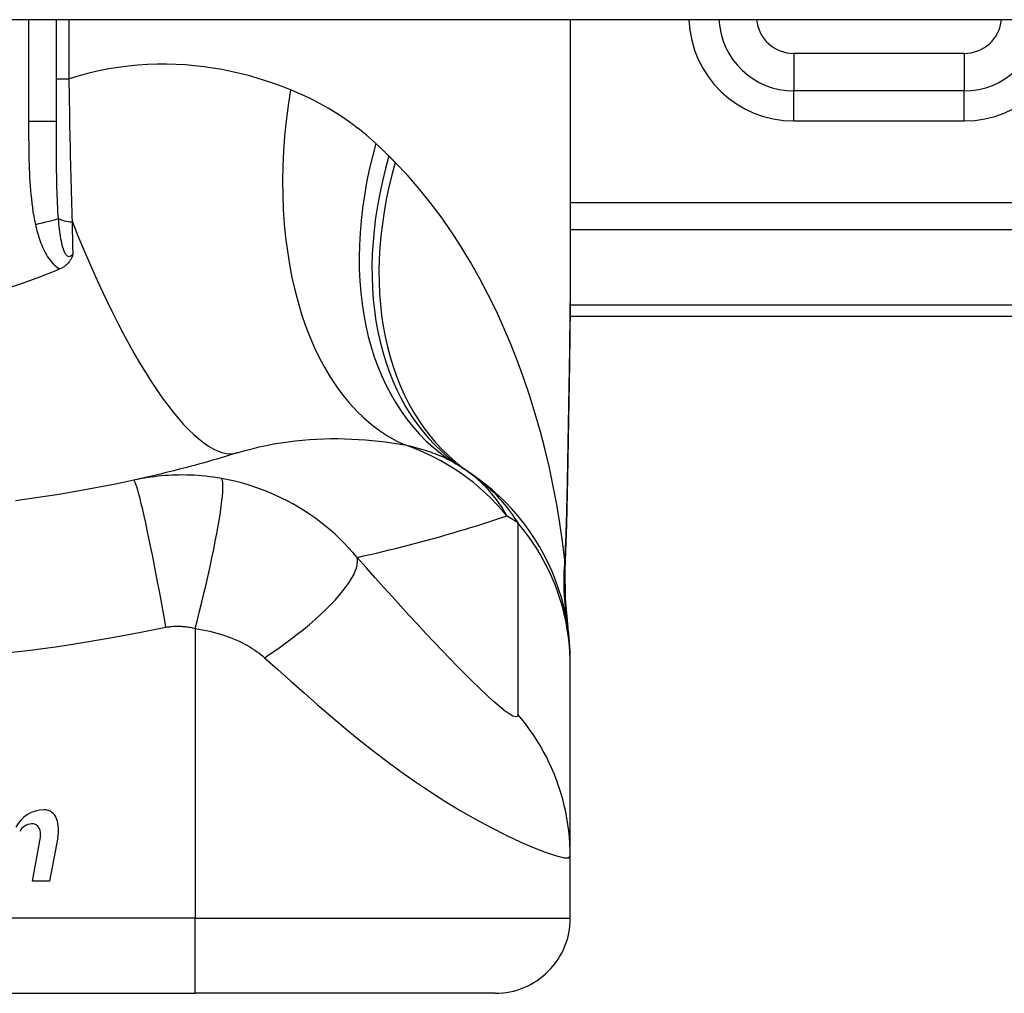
# Model space of a CAD drawing. Header units: inches. Extents: x 20 to 683, y 61 to 320.
# Tile 159 of 205: x 87.996 to 88.512, y 318.877 to 319.388. Entities that reach past the tile are written whole.
import ezdxf

# ---------------------------------------------------------------- set-up
doc = ezdxf.new("R2010")
doc.units = ezdxf.units.IN
doc.header["$MEASUREMENT"] = 0
doc.layers.add('Visible Edges(ANSI)', color=7, linetype='Continuous', lineweight=25)
doc.layers.add('Visible Tangent Edges(ANSI)', color=7, linetype='Continuous', lineweight=25)

msp = doc.modelspace()

# ---------------------------------------------------------------- linework, layer by layer
at = {"layer": 'Visible Edges(ANSI)'}
for p, q in [((92.05184244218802, 319.3877752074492), (20.44684244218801, 319.3877752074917)), ((88.01501567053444, 319.3343798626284), (88.01501567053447, 319.3877752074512)), ((88.28470070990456, 319.3877752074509), (88.28470070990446, 319.2658266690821)), ((88.49139362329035, 319.350385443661), (88.40201585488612, 319.3503854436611)), ((88.28451299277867, 319.2322752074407), (88.65084244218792, 319.2322752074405)), ((88.2847007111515, 319.049226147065), (88.2847007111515, 319.0516475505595)), ((88.28470071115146, 318.9488004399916), (88.2847007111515, 319.049226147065)), ((88.00256262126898, 318.9357956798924), (88.00661814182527, 318.9587956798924)), ((88.01580464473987, 318.9586479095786), (88.01136262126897, 318.9357956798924)), ((88.28470070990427, 318.9162633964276), (88.2847007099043, 318.9488004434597)), ((88.01136262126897, 318.9357956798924), (88.00256262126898, 318.9357956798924)), ((87.71383456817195, 318.8768933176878), (88.08785031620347, 318.8768933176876)), ((88.2453306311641, 318.8768933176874), (88.08785031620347, 318.8768933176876))]:
    msp.add_line(p, q, dxfattribs=at)
at = {"layer": 'Visible Edges(ANSI)', "flags": 128}
for points in [[(88.02377388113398, 319.2649346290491), (88.02365507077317, 319.2645520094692), (88.02352882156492, 319.2641717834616), (88.02339426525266, 319.263794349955), (88.02325006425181, 319.2634192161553), (88.02309391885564, 319.2630441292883), (88.02292432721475, 319.2626694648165), (88.02273990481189, 319.2622957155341), (88.02253919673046, 319.2619233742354), (88.02232077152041, 319.2615528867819), (88.02208319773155, 319.2611847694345), (88.02182504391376, 319.2608194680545), (88.02154487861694, 319.2604574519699), (88.02124127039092, 319.2600992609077), (88.02091278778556, 319.2597453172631), (88.02056391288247, 319.2594016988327), (88.0201994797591, 319.2590730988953), (88.01982019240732, 319.2587594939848), (88.01942673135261, 319.2584608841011), (88.01901975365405, 319.2581772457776), (88.0186000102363, 319.2579086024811), (88.01816813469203, 319.2576549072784), (88.01772485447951, 319.2574161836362), (88.0172708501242, 319.2571924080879), (88.0168067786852, 319.2569836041)], [(88.28470071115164, 319.2658266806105), (88.28455726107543, 319.236813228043), (88.28419647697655, 319.2073124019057), (88.28372271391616, 319.1774247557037), (88.28324033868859, 319.1472508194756)], [(88.0150156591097, 319.2562218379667), (88.0061291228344, 319.252657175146), (87.99709296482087, 319.2493856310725), (87.98791441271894, 319.2464103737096)], [(88.0168067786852, 319.2569836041), (88.01673229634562, 319.2569516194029), (88.01665779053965, 319.2569196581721), (88.01658328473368, 319.2568877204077), (88.01650875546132, 319.2568558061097), (88.01643422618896, 319.2568239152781), (88.0163596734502, 319.2567920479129), (88.01628509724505, 319.2567601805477), (88.01621052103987, 319.2567283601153), (88.01613594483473, 319.2566965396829), (88.01606134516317, 319.2566647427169), (88.01598672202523, 319.2566329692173), (88.01591209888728, 319.2566012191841), (88.01583747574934, 319.2565694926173), (88.01576282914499, 319.2565377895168), (88.01568815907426, 319.2565061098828), (88.01561348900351, 319.2564744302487), (88.01553879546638, 319.2564427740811), (88.01546410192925, 319.2564111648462), (88.01538938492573, 319.2563795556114), (88.01531466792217, 319.2563479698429), (88.01523995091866, 319.2563164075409), (88.01516518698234, 319.2562848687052), (88.01509044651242, 319.2562533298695), (88.0150156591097, 319.2562218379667)], [(88.11034291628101, 319.1605829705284), (88.10813808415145, 319.1599024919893), (88.1059266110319, 319.159228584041), (88.1037084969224, 319.1585612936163), (88.10148374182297, 319.1579006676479), (88.09925232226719, 319.1572466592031), (88.09701426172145, 319.1565993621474), (88.09476953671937, 319.1559587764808), (88.09251817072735, 319.1553249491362), (88.09026011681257, 319.1546978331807), (88.08799542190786, 319.1540775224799), (88.0857240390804, 319.1534640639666), (88.08344596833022, 319.1528573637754), (88.08116120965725, 319.1522576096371), (88.07886973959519, 319.1516647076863), (88.07657158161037, 319.1510787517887), (88.07426668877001, 319.1504997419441), (88.07195508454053, 319.1499277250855), (88.06963674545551, 319.1493627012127), (88.06731164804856, 319.1488047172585), (88.0649798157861, 319.1482538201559), (88.06264124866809, 319.1477100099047), (88.06029589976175, 319.1471733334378), (88.0579437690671, 319.1466437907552), (88.05558488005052, 319.1461214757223)], [(88.2847007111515, 319.0516475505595), (88.28460935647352, 319.0562920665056), (88.28433210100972, 319.0609715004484), (88.28386476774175, 319.0656749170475), (88.28320396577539, 319.0703910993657), (88.28234719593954, 319.0751083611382), (88.28129288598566, 319.0798145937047), (88.28004047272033, 319.0844975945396), (88.27859034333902, 319.089144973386), (88.27694396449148, 319.0937442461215), (88.27510382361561, 319.0982831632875), (88.27307341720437, 319.1027494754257), (88.27085728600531, 319.1071314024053), (88.2684609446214, 319.1114173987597), (88.2658907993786, 319.1155965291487), (88.26315419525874, 319.1196583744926), (88.2602592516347, 319.1235932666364), (88.25721479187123, 319.127392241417), (88.25403034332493, 319.1310471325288), (88.2507159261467, 319.1345507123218), (88.24728205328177, 319.1378965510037), (88.24373956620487, 319.1410793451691), (88.24009957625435, 319.1440944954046), (88.23637332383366, 319.1469385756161), (88.2325721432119, 319.1496090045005)], [(88.05558488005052, 319.1461214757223), (88.05085809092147, 319.1451008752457), (88.0461269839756, 319.144114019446), (88.04138036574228, 319.1431584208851), (88.0366250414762, 319.142235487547), (88.03186133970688, 319.141345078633), (88.02708961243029, 319.1404872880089), (88.02231023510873, 319.1396620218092), (88.01752365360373, 319.1388692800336), (88.01273024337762, 319.1381090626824), (88.00793028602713, 319.1373813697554), (88.00312406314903, 319.1366860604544), (87.99831180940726, 319.136023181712), (87.99349382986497, 319.1353926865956)], [(88.28324033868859, 319.1472508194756), (88.28273954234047, 319.1229459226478), (88.28189871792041, 319.0991470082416)], [(88.28189871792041, 319.0991470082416), (88.2819470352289, 319.0839711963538), (88.28344099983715, 319.0688517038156)]]:
    msp.add_lwpolyline(points, dxfattribs=at)
at = {"layer": 'Visible Edges(ANSI)'}
for centre, radius, start, end in [((88.40201585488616, 319.3897555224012), 0.0393700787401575, 182.8831943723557, 269.9999999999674), ((88.49139362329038, 319.3897555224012), 0.0393700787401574, 269.9999999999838, 357.1168056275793), ((88.16354366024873, 319.0536826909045), 0.1181102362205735, 56.47918401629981, 58.69993221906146), ((87.9008424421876, 318.6570975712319), 0.59381149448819, 56.03787205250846, 56.47918401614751), ((88.00847611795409, 318.9568063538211), 0.0163712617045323, 89.67879642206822, 153.9507817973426), ((88.00852865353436, 318.9661774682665), 0.0069999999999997, 18.47479057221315, 89.67879642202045), ((88.00286090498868, 318.9575236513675), 0.0084000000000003, 96.10268245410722, 147.6083346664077), ((88.00239313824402, 318.9618987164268), 0.0040000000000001, 23.5487451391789, 96.102682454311), ((87.99695740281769, 318.9623114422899), 0.019200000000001, 349.0000000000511, 18.47479057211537), ((87.9985429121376, 318.9602206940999), 0.0082000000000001, 349.9922013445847, 23.54874513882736), ((88.24533063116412, 318.9162633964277), 0.0393700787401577, 269.9999999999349, 0)]:
    msp.add_arc(centre, radius, start, end, dxfattribs=at)
at = {"layer": 'Visible Tangent Edges(ANSI)'}
for p, q in [((88.00043810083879, 319.3877752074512), (88.00043810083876, 319.3343798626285)), ((88.0217577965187, 319.3568200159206), (88.02175779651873, 319.3877752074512)), ((88.40201585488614, 319.3700704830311), (88.40201585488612, 319.350385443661)), ((88.49139362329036, 319.370070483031), (88.40201585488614, 319.3700704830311)), ((88.49139362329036, 319.370070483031), (88.49139362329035, 319.350385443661)), ((88.01501567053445, 319.3568200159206), (88.0217577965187, 319.3568200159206)), ((88.40201585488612, 319.334637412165), (88.40201585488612, 319.350385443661)), ((88.49139362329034, 319.334637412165), (88.49139362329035, 319.350385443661)), ((88.01501567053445, 319.3343798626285), (88.00043810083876, 319.3343798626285)), ((88.40201585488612, 319.334637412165), (88.49139362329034, 319.334637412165)), ((88.84193598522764, 319.2916101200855), (88.2847007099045, 319.2916101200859)), ((88.28470070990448, 319.2776906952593), (88.84193598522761, 319.277690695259)), ((88.65084244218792, 319.2380408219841), (88.284568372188, 319.2380408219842)), ((88.08785031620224, 319.068342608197), (88.08785031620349, 318.9162633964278)), ((88.08785031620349, 318.9162633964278), (87.71383456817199, 318.916263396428)), ((88.08785031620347, 318.8768933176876), (88.08785031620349, 318.9162633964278)), ((88.08785031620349, 318.9162633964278), (88.28470070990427, 318.9162633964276))]:
    msp.add_line(p, q, dxfattribs=at)
at = {"layer": 'Visible Tangent Edges(ANSI)', "flags": 128}
for points in [[(88.1378561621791, 319.3510118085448), (88.13356481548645, 319.3526893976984), (88.12921081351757, 319.3542746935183), (88.12479638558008, 319.35576316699), (88.12032376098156, 319.3571502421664), (88.11579514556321, 319.3584313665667), (88.11121281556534, 319.3596019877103), (88.10657897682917, 319.3606575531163), (88.10189583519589, 319.3615935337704), (88.09716564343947, 319.3624053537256), (88.09239063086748, 319.3630884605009), (88.08757255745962, 319.3636391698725), (88.08271254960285, 319.3640537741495), (88.07781178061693, 319.3643277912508), (88.0728714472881, 319.3644567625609), (88.06789272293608, 319.3644362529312), (88.06287680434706, 319.3642618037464), (88.05782486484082, 319.3639289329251), (88.05273810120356, 319.3634332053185), (88.04761768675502, 319.3627701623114), (88.04247030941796, 319.3619353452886), (88.0373048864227, 319.3609255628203), (88.03212714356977, 319.3597381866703), (88.02694285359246, 319.3583705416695), (88.0217577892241, 319.3568200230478)], [(88.02343211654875, 319.2816789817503), (88.02333435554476, 319.2846758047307), (88.02323905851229, 319.2876891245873), (88.02314622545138, 319.2907182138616), (88.0230559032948, 319.2937622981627), (88.02296809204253, 319.2968206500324), (88.02288274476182, 319.2998925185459), (88.02279993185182, 319.302977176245), (88.02271960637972, 319.3060738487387), (88.02264181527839, 319.3091817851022), (88.02256648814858, 319.3123003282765), (88.02249364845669, 319.3154291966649), (88.02242320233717, 319.3185681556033), (88.02235517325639, 319.3217169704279), (88.02228951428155, 319.3248754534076), (88.02222620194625, 319.3280433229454), (88.02216518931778, 319.3312203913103), (88.02210645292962, 319.3344058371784), (88.02205001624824, 319.3375977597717), (88.02199583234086, 319.3407949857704), (88.02194387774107, 319.3439963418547), (88.02189410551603, 319.3472006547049), (88.02184653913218, 319.3504067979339), (88.02180110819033, 319.3536136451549), (88.0217577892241, 319.3568200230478)], [(88.18265353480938, 319.3228033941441), (88.18097521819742, 319.3243234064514), (88.17927909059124, 319.325812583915), (88.17756536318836, 319.3272709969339), (88.17583427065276, 319.3286987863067), (88.17408597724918, 319.3300960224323), (88.17232074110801, 319.3314628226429), (88.1705387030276, 319.3327993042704), (88.1687401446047, 319.3341055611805), (88.16692525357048, 319.3353816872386), (88.16509449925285, 319.3366276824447), (88.16324804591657, 319.3378437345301), (88.16138594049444, 319.3390300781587), (88.15950827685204, 319.3401868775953), (88.15761512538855, 319.3413143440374), (88.15570657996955, 319.3424127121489), (88.15378273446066, 319.3434821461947), (88.15184358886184, 319.3445229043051), (88.14988916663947, 319.3455351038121), (88.14791974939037, 319.3465188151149), (88.14593557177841, 319.3474740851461), (88.1439368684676, 319.3484009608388), (88.14192389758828, 319.3492995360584), (88.1398968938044, 319.3501697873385), (88.1378561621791, 319.3510118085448)], [(88.00043809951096, 319.3343798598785), (88.0004394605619, 319.3321196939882), (88.00044405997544, 319.3298593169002), (88.0004527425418, 319.327598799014), (88.00046635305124, 319.3253382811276), (88.00048587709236, 319.3230777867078), (88.00051253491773, 319.3208174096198), (88.00054735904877, 319.318557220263), (88.00059147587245, 319.3162973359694), (88.0006459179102, 319.3140378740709), (88.00071218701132, 319.3117788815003), (88.00079206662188, 319.3095202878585), (88.00088729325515, 319.3072620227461), (88.0009996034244, 319.3050039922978), (88.00113073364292, 319.3027461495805), (88.00128246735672, 319.3004883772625), (88.00145640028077, 319.2982307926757), (88.00165408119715, 319.2959746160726), (88.0018788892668, 319.2937210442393), (88.00213425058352, 319.2914712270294), (88.00242363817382, 319.2892262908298), (88.00275057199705, 319.2869873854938), (88.00311847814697, 319.2847556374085), (88.0035308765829, 319.2825322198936), (88.00399124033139, 319.2803182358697)], [(88.01613930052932, 319.2834552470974), (88.01599373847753, 319.2854063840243), (88.01586331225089, 319.2873798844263), (88.01574696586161, 319.2893744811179), (88.01564357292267, 319.2913888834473), (88.0155520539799, 319.2934218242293), (88.01547130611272, 319.2954720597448), (88.0154002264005, 319.2975382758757), (88.01533768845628, 319.2996192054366), (88.01528268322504, 319.3017135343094), (88.01523471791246, 319.3038198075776), (88.01519322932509, 319.3059376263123), (88.01515772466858, 319.3080667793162), (88.01512761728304, 319.3102069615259), (88.015102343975, 319.3123579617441), (88.01508138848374, 319.3145194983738), (88.01506418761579, 319.3166913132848), (88.01505022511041, 319.318873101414), (88.0150392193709, 319.3210642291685), (88.01503079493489, 319.323264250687), (88.01502459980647, 319.3254726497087), (88.01502030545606, 319.3276889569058), (88.0150175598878, 319.329912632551), (88.01501610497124, 319.3321431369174), (88.01501565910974, 319.3343798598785)], [(88.18946561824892, 319.3162607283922), (88.18918695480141, 319.3165394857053), (88.18890784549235, 319.3168177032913), (88.1886282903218, 319.317095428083), (88.18834826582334, 319.3173726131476), (88.18806781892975, 319.317649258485), (88.18778690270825, 319.3179254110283), (88.18750554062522, 319.318201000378), (88.1872237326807, 319.318476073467), (88.18694145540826, 319.3187506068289), (88.1866587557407, 319.3190246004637), (88.18637558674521, 319.3192980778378), (88.18609197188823, 319.3195709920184), (88.18580788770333, 319.3198433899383), (88.1855233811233, 319.3201152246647), (88.18523842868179, 319.320386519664), (88.18495300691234, 319.3206572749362), (88.18466713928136, 319.3209274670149), (88.18438082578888, 319.3211971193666), (88.18409406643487, 319.3214662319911), (88.18380686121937, 319.3217347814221), (88.18351921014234, 319.3220027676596), (88.1832310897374, 319.3222701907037), (88.18294254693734, 319.3225370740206), (88.18265353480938, 319.3228033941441)], [(88.19281307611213, 319.3128780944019), (88.19267462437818, 319.313019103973), (88.19253610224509, 319.3131600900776), (88.19239748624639, 319.3133010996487), (88.19225879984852, 319.3134420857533), (88.19211999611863, 319.313583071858), (88.19198109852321, 319.3137240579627), (88.19184213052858, 319.3138650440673), (88.19170304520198, 319.3140060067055), (88.19156388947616, 319.3141469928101), (88.1914246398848, 319.3142879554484), (88.19128529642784, 319.3144288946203), (88.1911458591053, 319.3145698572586), (88.19100635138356, 319.3147107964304), (88.19086672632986, 319.3148517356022), (88.19072703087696, 319.3149926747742), (88.1905872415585, 319.3151335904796), (88.19044733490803, 319.3152745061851), (88.1903073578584, 319.3154154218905), (88.19016731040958, 319.3155563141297), (88.19002714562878, 319.3156972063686), (88.18988688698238, 319.3158380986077), (88.18974655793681, 319.3159789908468), (88.18960613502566, 319.3161198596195), (88.18946561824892, 319.3162607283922)], [(88.2817808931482, 319.1042112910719), (88.28058848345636, 319.1139367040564), (88.27918811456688, 319.1236429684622), (88.2775785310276, 319.1333205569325), (88.27575844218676, 319.1429600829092), (88.27372658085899, 319.1525520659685), (88.27148169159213, 319.162087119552), (88.2690224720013, 319.1715557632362), (88.26634767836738, 319.1809485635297), (88.2634562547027, 319.1902558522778), (88.2603482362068, 319.1994665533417), (88.2570220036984, 319.2085710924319), (88.25347562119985, 319.2175602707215), (88.24970714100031, 319.2264248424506), (88.24571463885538, 319.235155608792), (88.24149619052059, 319.2437432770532), (88.23704983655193, 319.2521786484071), (88.23237025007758, 319.2604568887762), (88.22744913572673, 319.2685732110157), (88.2222856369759, 319.2765102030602), (88.21687912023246, 319.2842501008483), (88.21122895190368, 319.291775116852), (88.20533468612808, 319.2990672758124), (88.19919614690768, 319.3061078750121), (88.19281307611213, 319.3128780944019)], [(88.00399124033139, 319.2803182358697), (88.00424148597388, 319.2792130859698), (88.00450740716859, 319.2781070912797), (88.00478980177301, 319.2770017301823), (88.00508946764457, 319.2758985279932), (88.00540720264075, 319.2747989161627), (88.00574389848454, 319.2737044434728), (88.00610018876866, 319.2726164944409), (88.00647719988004, 319.2715364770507), (88.00687638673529, 319.2704658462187), (88.00729915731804, 319.2694061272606), (88.00774694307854, 319.2683587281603), (88.00822115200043, 319.267325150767), (88.00872326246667, 319.2663068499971), (88.00925491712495, 319.2653056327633), (88.00981886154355, 319.2643236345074), (88.01041819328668, 319.2633629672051), (88.01105598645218, 319.262425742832), (88.01173625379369, 319.2615136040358), (88.01246274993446, 319.2606315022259), (88.01323603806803, 319.2597884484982), (88.01405647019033, 319.2589935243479), (88.01492421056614, 319.2582556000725), (88.01583963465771, 319.2575834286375), (88.0168067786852, 319.2569836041)], [(88.02377388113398, 319.2649346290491), (88.02330054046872, 319.2643237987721), (88.02280652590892, 319.2638507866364), (88.02229922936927, 319.2635369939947), (88.02178597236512, 319.263403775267), (88.0212758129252, 319.2634703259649), (88.0207805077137, 319.2637320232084), (88.02030787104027, 319.2641697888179), (88.01986543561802, 319.2647642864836), (88.01945676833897, 319.2654954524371), (88.01907893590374, 319.2663419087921), (88.01873172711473, 319.2672827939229), (88.018414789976, 319.2682965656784), (88.01812603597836, 319.2693665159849), (88.01786178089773, 319.2704870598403), (88.01761916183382, 319.271652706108), (88.01739566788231, 319.272858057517), (88.0171897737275, 319.2740988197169), (88.01700018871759, 319.2753711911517), (88.01682552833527, 319.2766713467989), (88.0166644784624, 319.2779954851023), (88.01651607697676, 319.279339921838), (88.01637959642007, 319.2807007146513), (88.01625423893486, 319.2820738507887), (88.01613930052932, 319.2834552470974)], [(88.02377388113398, 319.2649346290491), (88.02375994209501, 319.2656230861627), (88.02374600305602, 319.2663124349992), (88.02373199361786, 319.2670026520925), (88.0237179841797, 319.2676937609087), (88.02370395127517, 319.2683857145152), (88.0236898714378, 319.2690785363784), (88.02367576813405, 319.2697721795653), (88.02366164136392, 319.2704666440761), (88.02364749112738, 319.2711619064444), (88.02363331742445, 319.2718579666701), (88.02361912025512, 319.2725548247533), (88.02360487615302, 319.2732524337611), (88.0235906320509, 319.27395081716), (88.02357634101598, 319.2746499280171), (88.02356202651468, 319.2753497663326), (88.02354768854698, 319.2760503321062), (88.02353332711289, 319.2767515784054), (88.02351894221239, 319.2774535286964), (88.02350453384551, 319.2781561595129), (88.02349010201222, 319.2788594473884), (88.02347564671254, 319.2795633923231), (88.02346116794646, 319.2802679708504), (88.0234466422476, 319.280973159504), (88.02343211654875, 319.2816789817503)], [(88.28470074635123, 319.2658266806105), (88.28469551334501, 319.2610535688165), (88.28468038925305, 319.256265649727), (88.28465605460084, 319.2514631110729), (88.28462315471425, 319.2466462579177), (88.28458233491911, 319.241815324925), (88.28453421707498, 319.2369706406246), (88.28447944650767, 319.2321124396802), (88.28441864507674, 319.2272410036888), (88.2843524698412, 319.2223566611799), (88.28428154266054, 319.2174600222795), (88.2842063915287, 319.2125517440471), (88.28412757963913, 319.2076322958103), (88.28404559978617, 319.2027020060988), (88.2839610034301, 319.1977612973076), (88.28387431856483, 319.1928105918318), (88.28378607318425, 319.187850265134), (88.28369678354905, 319.1828805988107), (88.28360690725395, 319.177901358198), (88.28351686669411, 319.1729126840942), (88.28342706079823, 319.1679148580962), (88.28333788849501, 319.1629082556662), (88.28324977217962, 319.1578930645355), (88.28316311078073, 319.1528696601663), (88.28307831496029, 319.1478382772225)], [(88.11034291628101, 319.1605829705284), (88.11403277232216, 319.1616778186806), (88.11775146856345, 319.1626805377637), (88.12149405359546, 319.1635915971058), (88.12525543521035, 319.1644113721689), (88.12903005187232, 319.1651409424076), (88.13281234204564, 319.1657817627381), (88.13659672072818, 319.166335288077), (88.14037748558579, 319.1668028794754), (88.14414541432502, 319.1671865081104), (88.14789654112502, 319.1674887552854), (88.15162964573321, 319.1677122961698), (88.15534350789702, 319.1678597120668), (88.1590368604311, 319.1679337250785), (88.16270845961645, 319.167936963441), (88.16635710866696, 319.1678721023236), (88.16998158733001, 319.167741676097), (88.17358048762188, 319.1675477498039), (88.17715139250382, 319.1672928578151), (88.18069190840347, 319.1669796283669), (88.18419950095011, 319.1666106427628), (88.18767177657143, 319.1661885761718), (88.19110624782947, 319.1657160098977), (88.19450045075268, 319.1651955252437), (88.19785196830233, 319.164629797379)], [(88.19785196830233, 319.164629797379), (88.19915163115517, 319.1643615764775), (88.20043683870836, 319.1640804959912), (88.20170737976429, 319.1637866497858), (88.20296310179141, 319.1634799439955), (88.20420386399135, 319.1631604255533), (88.20542956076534, 319.1628279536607), (88.20664007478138, 319.1624826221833), (88.2078352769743, 319.1621243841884), (88.2090151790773, 319.1617531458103), (88.21017987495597, 319.1613688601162), (88.2113293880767, 319.1609715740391), (88.21246377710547, 319.1605610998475), (88.21358307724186, 319.1601374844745), (88.21468734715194, 319.1597006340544), (88.21577663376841, 319.1592505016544), (88.2168509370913, 319.1587870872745), (88.21791012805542, 319.1583103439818), (88.2189542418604, 319.1578204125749), (88.21998329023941, 319.1573171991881), (88.22099734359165, 319.1568007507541), (88.2219964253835, 319.1562710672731), (88.22298058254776, 319.1557282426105), (88.22394986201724, 319.1551721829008), (88.2249042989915, 319.1546029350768)], [(88.25146326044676, 319.1273537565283), (88.25085661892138, 319.1284577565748), (88.25022613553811, 319.1295580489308), (88.24957108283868, 319.1306543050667), (88.24889076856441, 319.1317461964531), (88.2481844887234, 319.1328334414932), (88.24745150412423, 319.1339157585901), (88.24669113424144, 319.1349928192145), (88.24590266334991, 319.1360643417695), (88.24508537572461, 319.1371299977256), (88.2442385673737, 319.1381895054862), (88.24336152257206, 319.1392425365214), (88.24245354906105, 319.1402888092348), (88.2415139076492, 319.1413280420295), (88.24054191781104, 319.1423598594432), (88.23953659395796, 319.1433839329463), (88.23849661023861, 319.1443996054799), (88.23742062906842, 319.1454062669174), (88.2363073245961, 319.1464033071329), (88.23515535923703, 319.1473901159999), (88.2339633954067, 319.1483660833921), (88.23273009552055, 319.1493305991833), (88.23145412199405, 319.1502831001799), (88.23013414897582, 319.1512229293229), (88.22876885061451, 319.1521494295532)], [(88.2325721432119, 319.1496090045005), (88.23362969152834, 319.1488830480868), (88.23468363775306, 319.148131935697), (88.23573401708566, 319.1473551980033), (88.23678088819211, 319.1465524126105), (88.23782427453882, 319.1457230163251), (88.23886423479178, 319.1448665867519), (88.23990080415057, 319.1439826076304), (88.2409344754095, 319.1430703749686), (88.24196604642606, 319.1421286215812), (88.242995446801, 319.1411563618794), (88.24402261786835, 319.1401526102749), (88.24504748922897, 319.1391164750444), (88.24606997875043, 319.1380469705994), (88.24709001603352, 319.1369430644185), (88.2481075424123, 319.1358039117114), (88.24912246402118, 319.1346284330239), (88.25013473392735, 319.1334157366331), (88.25114424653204, 319.1321648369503), (88.25215093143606, 319.1308746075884), (88.25315451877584, 319.1295434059), (88.2541546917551, 319.1281697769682), (88.25515113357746, 319.1267521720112), (88.25614355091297, 319.1252891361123), (88.2571316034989, 319.1237792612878)], [(88.10158945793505, 319.1470467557), (88.09951432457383, 319.1473960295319), (88.09744740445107, 319.1477064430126), (88.09540383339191, 319.147977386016), (88.093379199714, 319.1482101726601), (88.09136071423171, 319.1484064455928), (88.08933551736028, 319.1485678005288), (88.08729678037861, 319.1486955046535), (88.08530483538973, 319.1487867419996), (88.08336080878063, 319.148842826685), (88.08144200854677, 319.1488667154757), (88.07953714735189, 319.148859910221), (88.07764871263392, 319.1488228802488), (88.07577891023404, 319.1487564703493), (88.0739198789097, 319.1486610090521), (88.07206002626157, 319.148536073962), (88.0702023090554, 319.1483818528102), (88.06835144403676, 319.1481987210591), (88.0665074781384, 319.1479870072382), (88.06466984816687, 319.1477466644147), (88.0628387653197, 319.1474779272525), (88.06101444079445, 319.1471808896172), (88.05919717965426, 319.1468556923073), (88.05738745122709, 319.1465025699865), (88.05558488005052, 319.1461214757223)], [(88.0725189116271, 319.0690053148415), (88.07169688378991, 319.0736387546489), (88.07084688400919, 319.0783604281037), (88.06997252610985, 319.0831455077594), (88.06907808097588, 319.0879662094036), (88.06816845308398, 319.0927918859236), (88.06724911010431, 319.0975896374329), (88.06632603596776, 319.1023248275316), (88.0654055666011, 319.1069617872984), (88.06449427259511, 319.1114644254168), (88.06359893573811, 319.1157973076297), (88.06272622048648, 319.1199263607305), (88.06188262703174, 319.1238198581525), (88.06107430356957, 319.1274490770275), (88.06030688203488, 319.1307890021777), (88.05958538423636, 319.1338190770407), (88.05891405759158, 319.1365234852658), (88.0582963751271, 319.1388912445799), (88.05773489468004, 319.1409165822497), (88.05723135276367, 319.1425984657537), (88.05678657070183, 319.1439406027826), (88.0564005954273, 319.1449508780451), (88.05607267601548, 319.1456408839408), (88.05580142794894, 319.1460253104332), (88.05558488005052, 319.1461214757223)], [(88.08785030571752, 319.0683426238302), (88.08901135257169, 319.0728379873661), (88.09017038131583, 319.0774221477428), (88.09132014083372, 319.0820724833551), (88.0924528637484, 319.0867638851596), (88.09356040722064, 319.0914686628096), (88.09463439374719, 319.0961571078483), (88.09566639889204, 319.1007978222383), (88.09664809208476, 319.1053585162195), (88.0975714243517, 319.1098064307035), (88.09842883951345, 319.1141091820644), (88.09921350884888, 319.1182354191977), (88.09991940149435, 319.1221557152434), (88.10054154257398, 319.1258430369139), (88.10107603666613, 319.129273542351), (88.1015202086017, 319.1324269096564), (88.10187260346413, 319.135286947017), (88.10213303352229, 319.1378416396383), (88.10230246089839, 319.1400833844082), (88.10238304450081, 319.1420088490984), (88.10237785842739, 319.1436188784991), (88.10229091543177, 319.1449181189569), (88.10212693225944, 319.1459146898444), (88.10189118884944, 319.1466196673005), (88.10158945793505, 319.1470467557)], [(88.1728335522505, 319.1056162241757), (88.17060870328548, 319.1082184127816), (88.16833457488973, 319.1107292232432), (88.16601334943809, 319.1131509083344), (88.16364645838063, 319.1154858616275), (88.16123460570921, 319.117736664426), (88.15877842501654, 319.1199057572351), (88.15627815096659, 319.1219959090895), (88.15373110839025, 319.1240100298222), (88.1511341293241, 319.1259511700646), (88.14848404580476, 319.1278223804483), (88.1457262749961, 319.1296597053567), (88.1426824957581, 319.1315649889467), (88.13939262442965, 319.1334867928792), (88.13608764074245, 319.1352797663), (88.13279422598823, 319.1369362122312), (88.12945249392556, 319.1384902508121), (88.1260585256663, 319.1399435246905), (88.12263008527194, 319.1412882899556), (88.11917266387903, 319.1425234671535), (88.11568518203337, 319.1436501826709), (88.1121751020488, 319.1446666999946), (88.10865127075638, 319.1455717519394), (88.10512161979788, 319.1463647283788), (88.10158945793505, 319.1470467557)], [(88.28307831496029, 319.1478382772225), (88.28304674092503, 319.145987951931), (88.28301353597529, 319.1441400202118), (88.28297866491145, 319.1422944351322), (88.28294210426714, 319.1404512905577), (88.28290379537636, 319.1386106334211), (88.2828637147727, 319.136772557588), (88.28282180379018, 319.1349370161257), (88.28277801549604, 319.1331041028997), (88.28273230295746, 319.1312739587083), (88.28268463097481, 319.1294465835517), (88.28263495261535, 319.1276222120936), (88.28258319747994, 319.1258008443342), (88.28252933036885, 319.123982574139), (88.28247329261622, 319.1221675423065), (88.28241502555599, 319.1203557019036), (88.28235448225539, 319.1185472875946), (88.28229159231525, 319.1167422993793), (88.28222632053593, 319.1149408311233), (88.28215858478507, 319.1131430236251), (88.2820883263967, 319.1113489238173), (88.28201549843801, 319.1095585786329), (88.28194003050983, 319.1077721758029), (88.28186185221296, 319.1059897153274), (88.2817808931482, 319.1042112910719)], [(88.28324033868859, 319.1472508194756), (88.28324039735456, 319.1472756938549), (88.28323984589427, 319.1473005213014), (88.2832386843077, 319.1473253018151), (88.28323691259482, 319.1473500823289), (88.28323454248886, 319.1473748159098), (88.28323156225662, 319.147399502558), (88.2832279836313, 319.1474241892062), (88.28322381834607, 319.1474488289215), (88.28321904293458, 319.1474734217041), (88.28321369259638, 319.1474980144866), (88.2832077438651, 319.1475225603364), (88.28320120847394, 319.1475470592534), (88.28319409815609, 319.1475715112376), (88.28318640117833, 319.1475959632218), (88.28317814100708, 319.1476203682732), (88.28316929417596, 319.1476447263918), (88.28315988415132, 319.1476690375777), (88.2831499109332, 319.1476933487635), (88.2831393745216, 319.1477175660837), (88.28312827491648, 319.147741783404), (88.28311661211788, 319.1477659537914), (88.28310439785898, 319.1477901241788), (88.28309163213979, 319.1478142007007), (88.28307831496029, 319.1478382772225)], [(88.1728335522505, 319.1056162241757), (88.17622864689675, 319.1063756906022), (88.17961315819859, 319.1071482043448), (88.18298715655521, 319.1079336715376), (88.1863506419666, 319.1087320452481), (88.18970363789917, 319.1095433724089), (88.19304621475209, 319.1103675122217), (88.19637837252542, 319.1112044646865), (88.19970018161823, 319.1120541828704), (88.20301164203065, 319.1129166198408), (88.20631280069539, 319.1137917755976), (88.20960368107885, 319.1146795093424), (88.21288434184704, 319.1155798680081), (88.21615479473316, 319.1164927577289), (88.21941508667, 319.1174181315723), (88.22266521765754, 319.118355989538), (88.22590523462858, 319.1193063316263), (88.22913513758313, 319.1202690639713), (88.23235496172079, 319.1212441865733), (88.23556471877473, 319.1222316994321), (88.23876442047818, 319.123231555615), (88.2419541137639, 319.1242437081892), (88.2451338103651, 319.1252681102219), (88.24830351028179, 319.1263048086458), (88.25146326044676, 319.1273537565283)], [(88.2571316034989, 319.1237792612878), (88.2571316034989, 319.1195794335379), (88.2571316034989, 319.1153803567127), (88.2571316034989, 319.1111982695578), (88.2571316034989, 319.1070167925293), (88.2571316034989, 319.1028310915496), (88.2571316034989, 319.0986443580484), (88.2571316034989, 319.0944585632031), (88.25713160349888, 319.0902733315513), (88.25713160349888, 319.0860878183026), (88.25713160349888, 319.0819021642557), (88.25713160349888, 319.0777165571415), (88.25713160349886, 319.0735309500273), (88.25713160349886, 319.0693453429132), (88.25713160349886, 319.065159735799), (88.25713160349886, 319.0609742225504), (88.25713160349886, 319.0567888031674), (88.25713160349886, 319.0526029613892), (88.25713160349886, 319.0484167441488), (88.25713160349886, 319.044231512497), (88.25713160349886, 319.0400464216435), (88.25713160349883, 319.0358569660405), (88.25713160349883, 319.031662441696), (88.25711619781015, 319.0274934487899), (88.25716395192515, 319.0232661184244)], [(88.2847007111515, 319.049226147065), (88.28465261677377, 319.0525389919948), (88.28450747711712, 319.0558645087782), (88.28426420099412, 319.0591985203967), (88.28392188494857, 319.0625369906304), (88.283479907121, 319.0658756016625), (88.28293786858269, 319.0692101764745), (88.28229562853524, 319.0725363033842), (88.28155331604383, 319.0758496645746), (88.2807112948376, 319.079145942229), (88.27977021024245, 319.0824207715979), (88.27873094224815, 319.0856698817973), (88.27759466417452, 319.0888890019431), (88.27636277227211, 319.0920739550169), (88.2750369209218, 319.0952206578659), (88.27361899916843, 319.0983251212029), (88.27211113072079, 319.101383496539), (88.27051566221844, 319.1043920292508), (88.26883513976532, 319.1073471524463), (88.26707230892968, 319.1102454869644), (88.265230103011, 319.1130838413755), (88.2633116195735, 319.1158590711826), (88.26132009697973, 319.1185684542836), (88.25925892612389, 319.1212093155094), (88.2571316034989, 319.1237792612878)], [(88.12431342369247, 319.0529341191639), (88.12779536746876, 319.05528930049), (88.13126367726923, 319.0577096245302), (88.13470143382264, 319.0601870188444), (88.13809099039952, 319.0627122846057), (88.14141413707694, 319.0652752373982), (88.14465235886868, 319.0678649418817), (88.14778714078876, 319.0704694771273), (88.15080024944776, 319.073076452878), (88.15367403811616, 319.0756730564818), (88.15639179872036, 319.0782460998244), (88.15893804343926, 319.0807825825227), (88.1612987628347, 319.0832695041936), (88.16346175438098, 319.0856943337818), (88.16541676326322, 319.0880452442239), (88.16715559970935, 319.0903110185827), (88.16867242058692, 319.092481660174), (88.16996358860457, 319.0945481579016), (88.17102774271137, 319.0965027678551), (88.17186582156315, 319.0983390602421), (88.17248075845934, 319.1000519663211), (88.17287755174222, 319.1016378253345), (88.1730628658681, 319.1030942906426), (88.17304500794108, 319.1044203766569), (88.1728335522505, 319.1056162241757)], [(88.25716395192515, 319.0232661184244), (88.25691328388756, 319.0222231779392), (88.25603917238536, 319.021935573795), (88.25456689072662, 319.022400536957), (88.25254934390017, 319.0235704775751), (88.25006974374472, 319.0253625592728), (88.24721540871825, 319.0276781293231), (88.2440608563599, 319.0304269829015), (88.24066801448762, 319.0335308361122), (88.23708923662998, 319.0369219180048), (88.23335969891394, 319.0405519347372), (88.22950774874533, 319.0443810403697), (88.22555183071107, 319.048382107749), (88.22150728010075, 319.0525325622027), (88.21738399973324, 319.0568174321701), (88.21318995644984, 319.061224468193), (88.2089298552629, 319.0657463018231), (88.2046062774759, 319.0703788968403), (88.2002234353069, 319.0751165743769), (88.19578931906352, 319.0799505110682), (88.19131110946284, 319.0848728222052), (88.18678134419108, 319.0898928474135), (88.18218354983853, 319.0950315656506), (88.17750930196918, 319.100301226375), (88.1728335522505, 319.1056162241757)], [(88.28187793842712, 319.1012355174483), (88.28187378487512, 319.101302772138), (88.28186965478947, 319.1013754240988), (88.28186554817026, 319.1014534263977), (88.28186146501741, 319.1015367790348), (88.2818573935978, 319.1016253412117), (88.28185333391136, 319.1017190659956), (88.28184930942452, 319.101817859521), (88.28184528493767, 319.1019217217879), (88.28184127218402, 319.1020305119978), (88.2818372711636, 319.1021441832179), (88.28183328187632, 319.1022626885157), (88.28182929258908, 319.102385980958), (88.28182530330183, 319.1025139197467), (88.28182132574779, 319.1026465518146), (88.28181733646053, 319.1027836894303), (88.28181333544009, 319.1029253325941), (88.28180933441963, 319.1030714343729), (88.281805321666, 319.1032218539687), (88.28180129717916, 319.1033765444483), (88.2817972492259, 319.1035354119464), (88.28179318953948, 319.1036984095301), (88.28178911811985, 319.1038654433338), (88.28178501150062, 319.104036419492), (88.2817808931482, 319.1042112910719)], [(88.28189824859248, 319.0991469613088), (88.281901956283, 319.099234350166), (88.28190527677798, 319.0993217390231), (88.28190818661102, 319.0994090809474), (88.28191070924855, 319.099496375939), (88.28191283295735, 319.0995836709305), (88.28191456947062, 319.0996709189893), (88.28191589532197, 319.0997581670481), (88.28191683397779, 319.0998453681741), (88.28191737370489, 319.0999325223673), (88.28191751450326, 319.1000196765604), (88.28191725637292, 319.1001067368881), (88.28191661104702, 319.1001937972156), (88.28191556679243, 319.1002808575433), (88.2819141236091, 319.1003678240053), (88.28191228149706, 319.1004547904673), (88.28191005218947, 319.1005417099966), (88.28190742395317, 319.100628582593), (88.28190439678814, 319.1007154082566), (88.28190098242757, 319.1008021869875), (88.2818971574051, 319.1008889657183), (88.2818929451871, 319.1009756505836), (88.28188834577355, 319.1010623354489), (88.2818833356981, 319.1011489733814), (88.28187793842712, 319.1012355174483)], [(87.9871610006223, 319.0553779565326), (88.00147864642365, 319.0570357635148), (88.0157637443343, 319.0589512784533), (88.03001197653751, 319.0611256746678), (88.04421869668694, 319.0635604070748), (88.0583773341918, 319.0662565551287), (88.0725189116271, 319.0690053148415)], [(88.0725189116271, 319.0690053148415), (88.073131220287, 319.0691075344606), (88.0737455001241, 319.0691988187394), (88.07436177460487, 319.0692792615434), (88.07497983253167, 319.06934881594), (88.07559950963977, 319.0694073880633), (88.07622061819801, 319.0694549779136), (88.0768430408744, 319.0694915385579), (88.07746687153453, 319.0695171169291), (88.0780920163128, 319.0695316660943), (88.07871685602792, 319.0695350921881), (88.07934031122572, 319.0695273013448), (88.07996618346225, 319.0695084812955), (88.08059696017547, 319.0694786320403), (88.0812318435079, 319.0694375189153), (88.08186991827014, 319.0693849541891), (88.08251484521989, 319.0693205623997), (88.08317396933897, 319.069243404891), (88.08384679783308, 319.0691531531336), (88.08451338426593, 319.0690506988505), (88.08517588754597, 319.0689357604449), (88.0858384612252, 319.0688078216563), (88.08650521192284, 319.0686664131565), (88.08717752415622, 319.0685112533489), (88.08785030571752, 319.0683426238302)], [(88.08785030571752, 319.0683426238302), (88.08977316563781, 319.0680250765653), (88.0916881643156, 319.0676697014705), (88.09359311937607, 319.0672765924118), (88.0954832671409, 319.0668463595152), (88.09735344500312, 319.0663798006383), (88.09919919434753, 319.065878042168), (88.1010207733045, 319.0653410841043), (88.10281489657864, 319.0647698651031), (88.10457161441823, 319.0641672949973), (88.10629285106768, 319.0635333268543), (88.10801073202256, 319.0628579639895), (88.10971044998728, 319.062144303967), (88.1112672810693, 319.0614374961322), (88.11266026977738, 319.0607533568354), (88.11398569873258, 319.0600609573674), (88.11527294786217, 319.0593495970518), (88.11652358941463, 319.0586189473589), (88.1177392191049, 319.0578684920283), (88.11892122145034, 319.0570978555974), (88.12006936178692, 319.0563067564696), (88.12118326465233, 319.0554950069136), (88.12226250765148, 319.0546623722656), (88.12330626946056, 319.05380875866), (88.12431342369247, 319.0529341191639)], [(88.12431342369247, 319.0529341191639), (88.13118600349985, 319.046790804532), (88.13811318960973, 319.0406194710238), (88.14499611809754, 319.0345146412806), (88.15187946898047, 319.0284732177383), (88.15882263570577, 319.0224833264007), (88.16586637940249, 319.0165446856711), (88.17302365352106, 319.0106741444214), (88.1803036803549, 319.0048897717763), (88.1877176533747, 318.9992062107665), (88.19527899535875, 318.993636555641), (88.20299211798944, 318.9881973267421), (88.21084926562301, 318.9829098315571), (88.21883516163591, 318.9777980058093), (88.22691331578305, 318.9728936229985), (88.23503406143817, 318.9682328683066), (88.24311307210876, 318.9638645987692), (88.25104205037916, 318.9598462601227), (88.25865691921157, 318.9562546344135), (88.26575976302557, 318.9531770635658), (88.27210714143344, 318.9507129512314), (88.27741573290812, 318.9489698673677), (88.28140534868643, 318.9480397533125), (88.28387399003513, 318.947979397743), (88.28470071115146, 318.9488004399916)], [(88.28470071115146, 318.9488004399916), (88.2846526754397, 318.9521165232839), (88.284507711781, 318.9554446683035), (88.28426470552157, 318.9587807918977), (88.28392278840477, 318.9621207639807), (88.2834813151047, 318.9654604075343), (88.28293988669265, 318.9687953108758), (88.28229838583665, 318.9721212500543), (88.2815569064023, 318.9754337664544), (88.28071583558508, 318.9787285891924), (88.27977581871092, 318.9820014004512), (88.27873773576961, 318.9852477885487), (88.27760274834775, 318.9884635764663), (88.27637225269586, 318.9916445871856), (88.27504791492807, 318.9947866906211), (88.27363162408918, 318.9978859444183), (88.27212550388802, 319.0009384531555), (88.27053187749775, 319.0039405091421), (88.26885332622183, 319.0068885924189), (88.2670925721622, 319.0097792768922), (88.26525256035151, 319.0126093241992), (88.26333637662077, 319.0153757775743), (88.26134727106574, 319.0180757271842), (88.25928863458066, 319.0207066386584), (88.25716395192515, 319.0232661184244)]]:
    msp.add_lwpolyline(points, dxfattribs=at)
at = {"layer": 'Visible Tangent Edges(ANSI)'}
for centre, radius, start, end in [((88.40201585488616, 319.3897555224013), 0.0551181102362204, 182.058998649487, 269.9999999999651), ((88.40201585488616, 319.3897555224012), 0.0196850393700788, 185.7737221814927, 269.9999999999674), ((88.49139362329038, 319.3897555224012), 0.0551181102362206, 269.9999999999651, 357.94100135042), ((88.49139362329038, 319.3897555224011), 0.0196850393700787, 269.9999999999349, 354.2262778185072), ((88.02156395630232, 318.7565017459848), 0.4363311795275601, 57.32434627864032, 58.20431596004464)]:
    msp.add_arc(centre, radius, start, end, dxfattribs=at)
for centre, major_axis, ratio, start_param, end_param in [((88.25940167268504, 319.3510118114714), (-0.0508294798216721, -0.1901747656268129), 0.6042411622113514, 4.872506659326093, 6.187735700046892), ((88.32717204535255, 319.3228033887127), (-0.1022677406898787, -0.1682004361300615), 0.6786015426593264, 5.103707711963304, 6.28318530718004), ((88.33747748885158, 319.3162607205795), (-0.1087086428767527, -0.1641112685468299), 0.6890586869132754, 5.140583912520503, 6.283185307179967), ((88.3425415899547, 319.3128780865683), (-0.1099694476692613, -0.1632690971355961), 0.6969087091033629, 5.151259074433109, 6.283185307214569), ((87.9987015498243, 319.2803182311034), (-0.0192705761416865, -0.0040181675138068), 0.056853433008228, 1.836986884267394, 2.689915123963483), ((88.02485819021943, 319.2850237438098), (0.0098425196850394, -5.5e-15), 0.343452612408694, 3.624091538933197, 4.566988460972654), ((88.05195352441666, 319.3485743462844), (0.0583894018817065, -0.1879913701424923), 0.2492511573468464, 4.997806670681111, 6.28318530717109), ((88.16092212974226, 319.0528006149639), (0.0374595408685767, -0.1120125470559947), 0.992002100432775, 1.934246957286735, 2.496048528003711), ((88.4771339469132, 319.1042112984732), (-0.1940896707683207, -0.0328523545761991), 0.8025726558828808, 6.075329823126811, 6.283185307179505), ((88.47819186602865, 319.0975253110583), (-0.1947508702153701, -0.0286736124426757), 0.9169404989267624, 6.103459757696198, 6.283185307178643)]:
    msp.add_ellipse(centre, major_axis=major_axis, ratio=ratio, start_param=start_param, end_param=end_param, dxfattribs=at)

doc.saveas('drawing.dxf')
